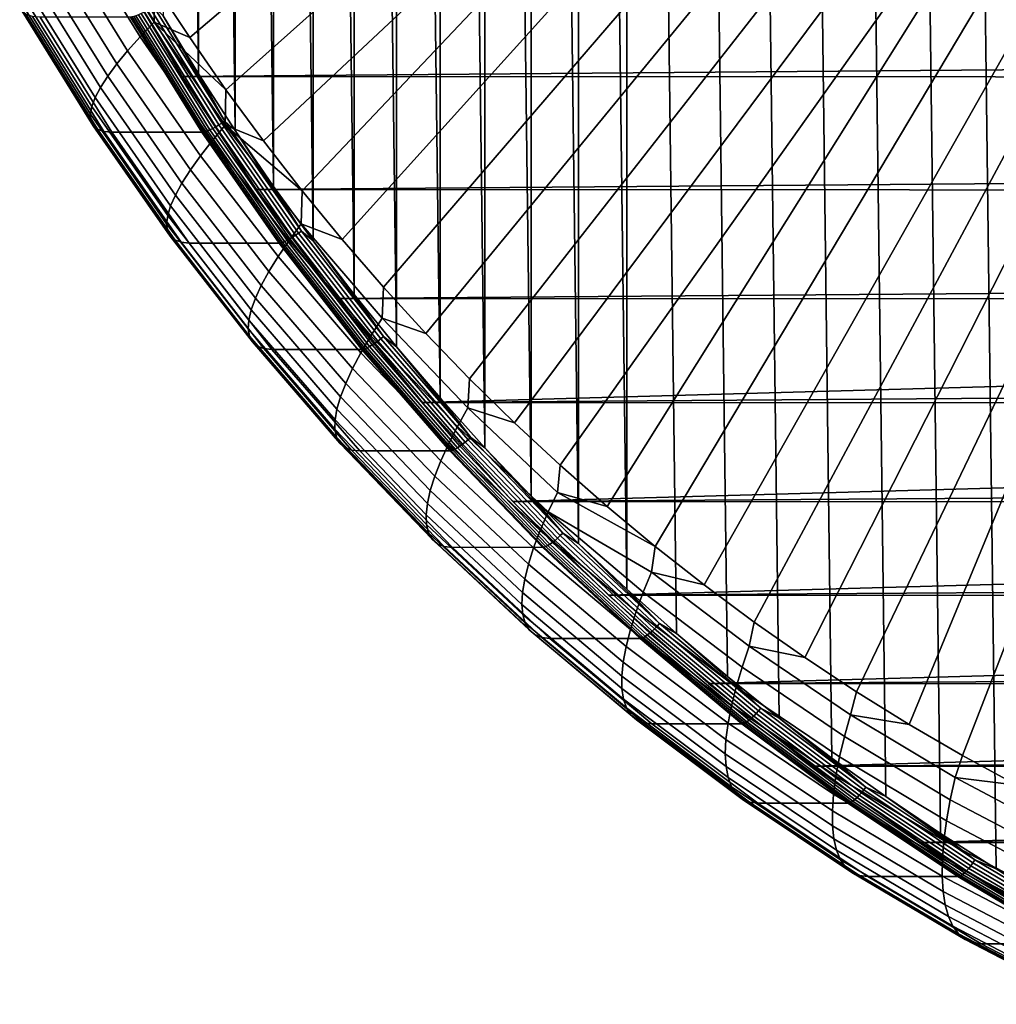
# Model space of a CAD drawing. Header units: metres. Extents: x -248 to 28, y -28 to 28.
# Tile 1 of 256: x -244.37 to -235.91, y -20.47 to -11.94. Entities that reach past the tile are written whole.
import ezdxf

# ---------------------------------------------------------------- set-up
doc = ezdxf.new("R2010")
doc.units = ezdxf.units.M
doc.layers.add('solid_10_061_053_XXX', color=7, linetype='CONTINUOUS')

msp = doc.modelspace()

# ---------------------------------------------------------------- linework, layer by layer
at = {"layer": 'solid_10_061_053_XXX'}
for points in [[(-236.392624, 18.992285, 142.390793), (-235.91008, -19.298853, 142.215164), (-235.420013, -19.59153, 142.036789), (-235.910049, 19.298868, 142.215149)], [(-236.867279, 18.672037, 142.563553), (-236.392654, -18.992268, 142.390793), (-235.91008, -19.298853, 142.215164), (-236.392624, 18.992285, 142.390793)], [(-237.333664, 18.33839, 142.733307), (-236.86731, -18.672018, 142.563568), (-236.392654, -18.992268, 142.390793), (-236.867279, 18.672037, 142.563553)], [(-237.791519, 17.99152, 142.899948), (-237.333694, -18.338371, 142.733307), (-236.86731, -18.672018, 142.563568), (-237.333664, 18.33839, 142.733307)], [(-238.240448, 17.631714, 143.063339), (-237.79155, -17.991501, 142.899963), (-237.333694, -18.338371, 142.733307), (-237.791519, 17.99152, 142.899948)], [(-238.68013, 17.259256, 143.223373), (-238.240479, -17.631695, 143.063354), (-237.79155, -17.991501, 142.899963), (-238.240448, 17.631714, 143.063339)], [(-239.110306, 16.874342, 143.379944), (-238.680145, -17.259237, 143.223389), (-238.240479, -17.631695, 143.063354), (-238.68013, 17.259256, 143.223373)], [(-239.110306, 16.874342, 143.379944), (-239.530609, 16.477306, 143.532928), (-239.110321, -16.874321, 143.379959)], [(-239.110306, 16.874342, 143.379944), (-239.110321, -16.874321, 143.379959), (-238.680145, -17.259237, 143.223389)], [(-239.530609, 16.477306, 143.532928), (-239.940735, 16.068447, 143.68219), (-239.530624, -16.477285, 143.532928)], [(-239.530609, 16.477306, 143.532928), (-239.530624, -16.477285, 143.532928), (-239.110321, -16.874321, 143.379959)], [(-239.940735, 16.068447, 143.68219), (-240.340454, 15.64798, 143.827682), (-239.94075, -16.068424, 143.682205)], [(-239.940735, 16.068447, 143.68219), (-239.94075, -16.068424, 143.682205), (-239.530624, -16.477285, 143.532928)], [(-240.340454, 15.64798, 143.827682), (-240.729401, 15.216286, 143.969254), (-240.340469, -15.647956, 143.827682)], [(-240.340454, 15.64798, 143.827682), (-240.340469, -15.647956, 143.827682), (-239.94075, -16.068424, 143.682205)], [(-240.729401, 15.216286, 143.969254), (-241.107315, 14.773669, 144.106796), (-240.729416, -15.216263, 143.969254)], [(-240.729401, 15.216286, 143.969254), (-240.729416, -15.216263, 143.969254), (-240.340469, -15.647956, 143.827682)], [(-241.107315, 14.773669, 144.106796), (-241.473984, 14.32037, 144.24025), (-241.10733, -14.773646, 144.106812)], [(-241.107315, 14.773669, 144.106796), (-241.10733, -14.773646, 144.106812), (-240.729416, -15.216263, 143.969254)], [(-241.473984, 14.32037, 144.24025), (-241.829071, 13.856809, 144.369492), (-241.474014, -14.320346, 144.240265)], [(-241.473984, 14.32037, 144.24025), (-241.474014, -14.320346, 144.240265), (-241.10733, -14.773646, 144.106812)], [(-241.829071, 13.856809, 144.369492), (-242.172333, 13.383299, 144.494431), (-241.829086, -13.856784, 144.369507)], [(-241.829071, 13.856809, 144.369492), (-241.829086, -13.856784, 144.369507), (-241.474014, -14.320346, 144.240265)], [(-242.172333, 13.383299, 144.494431), (-242.503586, 12.900101, 144.615005), (-242.172363, -13.383272, 144.494446)], [(-242.172333, 13.383299, 144.494431), (-242.172363, -13.383272, 144.494446), (-241.829086, -13.856784, 144.369507)], [(-242.503586, 12.900101, 144.615005), (-242.82251, 12.407674, 144.731079), (-242.503601, -12.900073, 144.615005)], [(-242.503586, 12.900101, 144.615005), (-242.503601, -12.900073, 144.615005), (-242.172363, -13.383272, 144.494446)], [(-242.82251, 12.407674, 144.731079), (-243.128906, 11.906332, 144.84259), (-242.822525, -12.407646, 144.731079)], [(-242.82251, 12.407674, 144.731079), (-242.822525, -12.407646, 144.731079), (-242.503601, -12.900073, 144.615005)], [(-243.128906, 11.906332, 144.84259), (-243.128922, -11.906305, 144.842606), (-242.822525, -12.407646, 144.731079)], [(-243.201019, -11.633695, 139.684067), (-236.239182, -6.007199, 133.821518), (-236.054047, -6.280191, 133.754135), (-242.899094, -12.094044, 139.574173)], [(-242.899094, -12.094044, 139.574173), (-236.054047, -6.280191, 133.754135), (-235.86087, -6.546635, 133.683823), (-242.585526, -12.545591, 139.460052)], [(-242.585526, -12.545591, 139.460052), (-235.86087, -6.546635, 133.683823), (-235.659744, -6.806361, 133.610626), (-242.260529, -12.987985, 139.341766)], [(-241.924377, -13.420883, 139.219421), (-242.260529, -12.987985, 139.341766), (-235.659744, -6.806361, 133.610626)], [(-241.924377, -13.420883, 139.219421), (-235.659744, -6.806361, 133.610626), (-235.450851, -7.059171, 133.534592), (-241.577332, -13.843944, 139.093094)], [(-241.577332, -13.843944, 139.093094), (-235.450851, -7.059171, 133.534592), (-235.234482, -7.304684, 133.455841), (-241.21965, -14.256827, 138.962906)], [(-241.21965, -14.256827, 138.962906), (-235.234482, -7.304684, 133.455841), (-235.010864, -7.54265, 133.374451), (-240.851608, -14.659221, 138.828964)], [(-240.851608, -14.659221, 138.828964), (-235.010864, -7.54265, 133.374451), (-234.780167, -7.772909, 133.290482), (-240.473526, -15.05081, 138.691345)], [(-240.473526, -15.05081, 138.691345), (-234.780167, -7.772909, 133.290482), (-234.542603, -7.995211, 133.20401), (-240.085632, -15.431328, 138.550171)], [(-240.085632, -15.431328, 138.550171), (-234.542603, -7.995211, 133.20401), (-234.298538, -8.209237, 133.115189), (-239.688248, -15.800506, 138.405533)], [(-239.281601, -16.158092, 138.257523), (-239.688248, -15.800506, 138.405533), (-234.298538, -8.209237, 133.115189)], [(-239.281601, -16.158092, 138.257523), (-234.298538, -8.209237, 133.115189), (-234.048157, -8.41482, 133.024048), (-238.866013, -16.503839, 138.106262)], [(-238.866013, -16.503839, 138.106262), (-234.048157, -8.41482, 133.024048), (-233.791626, -8.611822, 132.930679), (-238.441742, -16.8375, 137.951843)], [(-238.441742, -16.8375, 137.951843), (-233.791626, -8.611822, 132.930679), (-233.529358, -8.799937, 132.83522), (-238.009125, -17.158827, 137.794373)], [(-238.009125, -17.158827, 137.794373), (-233.529358, -8.799937, 132.83522), (-233.261597, -8.978979, 132.737762), (-237.568481, -17.467577, 137.634003)], [(-237.568481, -17.467577, 137.634003), (-233.261597, -8.978979, 132.737762), (-232.98851, -9.148843, 132.638367), (-237.120132, -17.763519, 137.47081)], [(-236.664429, -18.046429, 137.304947), (-237.120132, -17.763519, 137.47081), (-232.98851, -9.148843, 132.638367)], [(-236.664429, -18.046429, 137.304947), (-232.98851, -9.148843, 132.638367), (-232.710464, -9.309299, 132.53717), (-236.201706, -18.316095, 137.136536)], [(-236.201706, -18.316095, 137.136536), (-232.710464, -9.309299, 132.53717), (-232.42775, -9.46017, 132.434265), (-235.732285, -18.572325, 136.965683)], [(-243.328827, -12.087846, 139.913528), (-243.90657, -11.153217, 140.12381), (-243.779068, -11.036057, 139.975677), (-243.207855, -11.961081, 139.767776)], [(-243.207855, -11.961081, 139.767776), (-243.779068, -11.036057, 139.975677), (-243.201019, -11.633695, 139.684067)], [(-243.436417, -12.208714, 140.07399), (-244.020401, -11.264928, 140.28653), (-243.90657, -11.153217, 140.12381), (-243.328827, -12.087846, 139.913528)], [(-243.529739, -12.32269, 140.247818), (-244.119598, -11.370267, 140.462509), (-244.020401, -11.264928, 140.28653), (-243.436417, -12.208714, 140.07399)], [(-242.965302, -12.431047, 144.99588), (-230.883987, -12.333515, 178.376953), (-231.47522, -11.315473, 178.592148), (-243.561996, -11.415358, 145.213058)], [(-243.608002, -12.428836, 140.433594), (-244.203323, -11.468369, 140.650284), (-244.119598, -11.370267, 140.462509), (-243.529739, -12.32269, 140.247818)], [(-207.72876, -12.446719, 132.170837), (-242.965302, -12.431047, 144.99588), (-243.561996, -11.415358, 145.213058), (-207.131226, -11.431479, 131.953354)], [(-243.670563, -12.526278, 140.629761), (-244.27092, -11.558429, 140.848282), (-244.203323, -11.468369, 140.650284), (-243.608002, -12.428836, 140.433594)], [(-243.716888, -12.614218, 140.834702), (-244.321777, -11.639705, 141.054871), (-244.27092, -11.558429, 140.848282), (-243.670563, -12.526278, 140.629761)], [(-243.746613, -12.69193, 141.046707), (-244.355499, -11.711527, 141.268326), (-244.321777, -11.639705, 141.054871), (-243.716888, -12.614218, 140.834702)], [(-243.207855, -11.961081, 139.767776), (-243.201019, -11.633695, 139.684067), (-242.899094, -12.094044, 139.574173)], [(-243.75946, -12.758777, 141.264023), (-244.371796, -11.77331, 141.486893), (-244.355499, -11.711527, 141.268326), (-243.746613, -12.69193, 141.046707)], [(-243.755341, -12.81421, 141.484833), (-244.370544, -11.824542, 141.708755), (-244.371796, -11.77331, 141.486893), (-243.75946, -12.758777, 141.264023)], [(-243.734283, -12.857773, 141.707336), (-244.351715, -11.864803, 141.932053), (-244.370544, -11.824542, 141.708755), (-243.755341, -12.81421, 141.484833)], [(-243.291885, -11.873235, 144.861298), (-242.673798, -12.866819, 144.636337), (-242.647583, -12.851441, 144.644257), (-243.264908, -11.859045, 144.868942)], [(-243.264908, -11.859045, 144.868942), (-242.647583, -12.851441, 144.644257), (-242.621124, -12.83478, 144.6474), (-243.237671, -11.84367, 144.871811)], [(-243.237671, -11.84367, 144.871811), (-242.621124, -12.83478, 144.6474), (-242.595123, -12.817245, 144.645721), (-243.210815, -11.827488, 144.869812)], [(-243.210815, -11.827488, 144.869812), (-242.595123, -12.817245, 144.645721), (-243.128922, -11.906305, 144.842606)], [(-243.696457, -12.889109, 141.929642), (-244.315506, -11.893764, 142.154968), (-244.351715, -11.864803, 141.932053), (-243.734283, -12.857773, 141.707336)], [(-243.642166, -12.907957, 142.149948), (-244.262192, -11.911185, 142.37561), (-244.315506, -11.893764, 142.154968), (-243.696457, -12.889109, 141.929642)], [(-244.262192, -11.911185, 142.37561), (-243.642166, -12.907957, 142.149948), (-243.572891, -12.914165, 142.363617), (-244.193237, -11.916924, 142.589401)], [(-244.193237, -11.916924, 142.589401), (-243.572891, -12.914165, 142.363617), (-242.792709, -12.914043, 144.507401), (-243.41304, -11.916809, 144.733185)], [(-242.780075, -12.912761, 144.535995), (-243.40036, -11.915627, 144.761749), (-243.41304, -11.916809, 144.733185), (-242.792709, -12.914043, 144.507401)], [(-243.40036, -11.915627, 144.761749), (-242.780075, -12.912761, 144.535995), (-242.763992, -12.908559, 144.562653), (-243.384079, -11.911751, 144.78833)], [(-243.384079, -11.911751, 144.78833), (-242.763992, -12.908559, 144.562653), (-242.744827, -12.901663, 144.586563), (-243.364578, -11.905388, 144.812119)], [(-243.364578, -11.905388, 144.812119), (-242.744827, -12.901663, 144.586563), (-242.723038, -12.892243, 144.607132), (-243.342331, -11.896696, 144.832535)], [(-243.342331, -11.896696, 144.832535), (-242.723038, -12.892243, 144.607132), (-242.699158, -12.880532, 144.623871), (-243.317902, -11.885889, 144.84906)], [(-243.317902, -11.885889, 144.84906), (-242.699158, -12.880532, 144.623871), (-242.673798, -12.866819, 144.636337), (-243.291885, -11.873235, 144.861298)], [(-242.595123, -12.817245, 144.645721), (-242.822525, -12.407646, 144.731079), (-243.128922, -11.906305, 144.842606)], [(-242.705444, -12.988661, 139.68663), (-243.328827, -12.087846, 139.913528), (-243.207855, -11.961081, 139.767776), (-242.591522, -12.852701, 139.543457)], [(-243.207855, -11.961081, 139.767776), (-242.899094, -12.094044, 139.574173), (-242.585526, -12.545591, 139.460052)], [(-242.591522, -12.852701, 139.543457), (-243.207855, -11.961081, 139.767776), (-242.585526, -12.545591, 139.460052)], [(-242.80632, -13.118297, 139.84465), (-243.436417, -12.208714, 140.07399), (-243.328827, -12.087846, 139.913528), (-242.705444, -12.988661, 139.68663)], [(-242.893311, -13.24054, 140.016174), (-243.529739, -12.32269, 140.247818), (-243.436417, -12.208714, 140.07399), (-242.80632, -13.118297, 139.84465)], [(-242.965683, -13.354384, 140.199814), (-243.608002, -12.428836, 140.433594), (-243.529739, -12.32269, 140.247818), (-242.893311, -13.24054, 140.016174)], [(-242.318634, -13.411538, 144.760513), (-230.242737, -13.316682, 178.143555), (-230.883987, -12.333515, 178.376953), (-242.965302, -12.431047, 144.99588)], [(-243.022827, -13.458897, 140.394012), (-243.670563, -12.526278, 140.629761), (-243.608002, -12.428836, 140.433594), (-242.965683, -13.354384, 140.199814)], [(-208.376205, -13.426644, 132.406479), (-242.318634, -13.411538, 144.760513), (-242.965302, -12.431047, 144.99588), (-207.72876, -12.446719, 132.170837)], [(-242.595123, -12.817245, 144.645721), (-242.503601, -12.900073, 144.615005), (-242.822525, -12.407646, 144.731079)], [(-243.064285, -13.553215, 140.597168), (-243.716888, -12.614218, 140.834702), (-243.670563, -12.526278, 140.629761), (-243.022827, -13.458897, 140.394012)], [(-243.089691, -13.636564, 140.807617), (-243.746613, -12.69193, 141.046707), (-243.716888, -12.614218, 140.834702), (-243.064285, -13.553215, 140.597168)], [(-242.591522, -12.852701, 139.543457), (-242.585526, -12.545591, 139.460052), (-242.260529, -12.987985, 139.341766)], [(-243.098831, -13.708261, 141.023575), (-243.75946, -12.758777, 141.264023), (-243.746613, -12.69193, 141.046707), (-243.089691, -13.636564, 140.807617)], [(-243.091629, -13.767715, 141.243271), (-243.755341, -12.81421, 141.484833), (-243.75946, -12.758777, 141.264023), (-243.098831, -13.708261, 141.023575)], [(-243.068146, -13.814438, 141.464874), (-243.734283, -12.857773, 141.707336), (-243.755341, -12.81421, 141.484833), (-243.091629, -13.767715, 141.243271)], [(-243.02858, -13.848046, 141.686554), (-243.696457, -12.889109, 141.929642), (-243.734283, -12.857773, 141.707336), (-243.068146, -13.814438, 141.464874)], [(-242.723038, -12.892243, 144.607132), (-242.054901, -13.851367, 144.363953), (-242.031631, -13.838784, 144.380905), (-242.699158, -12.880532, 144.623871)], [(-242.038193, -13.853141, 139.443771), (-242.705444, -12.988661, 139.68663), (-242.591522, -12.852701, 139.543457), (-241.931793, -13.708426, 139.303329)], [(-242.699158, -12.880532, 144.623871), (-242.031631, -13.838784, 144.380905), (-242.006989, -13.824051, 144.393646), (-242.673798, -12.866819, 144.636337)], [(-242.673798, -12.866819, 144.636337), (-242.006989, -13.824051, 144.393646), (-241.981552, -13.807529, 144.40184), (-242.647583, -12.851441, 144.644257)], [(-242.647583, -12.851441, 144.644257), (-241.981552, -13.807529, 144.40184), (-241.955978, -13.789627, 144.405304), (-242.621124, -12.83478, 144.6474)], [(-242.621124, -12.83478, 144.6474), (-241.955978, -13.789627, 144.405304), (-241.930878, -13.770787, 144.403961), (-242.595123, -12.817245, 144.645721)], [(-242.595123, -12.817245, 144.645721), (-241.930878, -13.770787, 144.403961), (-242.503601, -12.900073, 144.615005)], [(-242.591522, -12.852701, 139.543457), (-242.260529, -12.987985, 139.341766), (-241.924377, -13.420883, 139.219421)], [(-241.931793, -13.708426, 139.303329), (-242.591522, -12.852701, 139.543457), (-241.924377, -13.420883, 139.219421)], [(-242.973251, -13.868261, 141.906479), (-243.642166, -12.907957, 142.149948), (-243.696457, -12.889109, 141.929642), (-243.02858, -13.848046, 141.686554)], [(-243.642166, -12.907957, 142.149948), (-242.973251, -13.868261, 141.906479), (-242.903625, -13.87492, 142.120026), (-243.572891, -12.914165, 142.363617)], [(-242.903625, -13.87492, 142.120026), (-242.123459, -13.874793, 144.263809), (-242.792709, -12.914043, 144.507401), (-243.572891, -12.914165, 142.363617)], [(-242.110886, -13.87341, 144.292419), (-242.780075, -12.912761, 144.535995), (-242.792709, -12.914043, 144.507401), (-242.123459, -13.874793, 144.263809)], [(-242.780075, -12.912761, 144.535995), (-242.110886, -13.87341, 144.292419), (-242.095016, -13.868896, 144.319153), (-242.763992, -12.908559, 144.562653)], [(-242.763992, -12.908559, 144.562653), (-242.095016, -13.868896, 144.319153), (-242.076202, -13.861487, 144.343201), (-242.744827, -12.901663, 144.586563)], [(-242.744827, -12.901663, 144.586563), (-242.076202, -13.861487, 144.343201), (-242.054901, -13.851367, 144.363953), (-242.723038, -12.892243, 144.607132)], [(-241.930878, -13.770787, 144.403961), (-242.172363, -13.383272, 144.494446), (-242.503601, -12.900073, 144.615005)], [(-242.131897, -13.991124, 139.599167), (-242.80632, -13.118297, 139.84465), (-242.705444, -12.988661, 139.68663), (-242.038193, -13.853141, 139.443771)], [(-242.212112, -14.12124, 139.76825), (-242.893311, -13.24054, 140.016174), (-242.80632, -13.118297, 139.84465), (-242.131897, -13.991124, 139.599167)], [(-242.278183, -14.242416, 139.949585), (-242.965683, -13.354384, 140.199814), (-242.893311, -13.24054, 140.016174), (-242.212112, -14.12124, 139.76825)], [(-242.329544, -14.35366, 140.141678), (-243.022827, -13.458897, 140.394012), (-242.965683, -13.354384, 140.199814), (-242.278183, -14.242416, 139.949585)], [(-241.623825, -14.354049, 144.507629), (-229.553314, -14.262086, 177.892639), (-230.242737, -13.316682, 178.143555), (-242.318634, -13.411538, 144.760513)], [(-241.930878, -13.770787, 144.403961), (-241.829086, -13.856784, 144.369507), (-242.172363, -13.383272, 144.494446)], [(-242.365784, -14.454052, 140.342941), (-243.064285, -13.553215, 140.597168), (-243.022827, -13.458897, 140.394012), (-242.329544, -14.35366, 140.141678)], [(-209.071655, -14.368425, 132.659607), (-241.623825, -14.354049, 144.507629), (-242.318634, -13.411538, 144.760513), (-208.376205, -13.426644, 132.406479)], [(-241.931793, -13.708426, 139.303329), (-241.924377, -13.420883, 139.219421), (-241.577332, -13.843944, 139.093094)], [(-242.386581, -14.542769, 140.551697), (-243.089691, -13.636564, 140.807617), (-243.064285, -13.553215, 140.597168), (-242.365784, -14.454052, 140.342941)], [(-242.391754, -14.619084, 140.76622), (-243.098831, -13.708261, 141.023575), (-243.089691, -13.636564, 140.807617), (-242.386581, -14.542769, 140.551697)], [(-242.381271, -14.682367, 140.984726), (-243.091629, -13.767715, 141.243271), (-243.098831, -13.708261, 141.023575), (-242.391754, -14.619084, 140.76622)], [(-241.328918, -14.678869, 139.185623), (-242.038193, -13.853141, 139.443771), (-241.931793, -13.708426, 139.303329), (-241.230499, -14.525868, 139.04808)], [(-241.230499, -14.525868, 139.04808), (-241.931793, -13.708426, 139.303329), (-241.577332, -13.843944, 139.093094), (-241.21965, -14.256827, 138.962906)], [(-242.355209, -14.732099, 141.205383), (-243.068146, -13.814438, 141.464874), (-243.091629, -13.767715, 141.243271), (-242.381271, -14.682367, 140.984726)], [(-242.313782, -14.767871, 141.426392), (-243.02858, -13.848046, 141.686554), (-243.068146, -13.814438, 141.464874), (-242.355209, -14.732099, 141.205383)], [(-242.006989, -13.824051, 144.393646), (-241.29332, -14.742225, 144.133896), (-241.268738, -14.724607, 144.142395), (-241.981552, -13.807529, 144.40184)], [(-241.981552, -13.807529, 144.40184), (-241.268738, -14.724607, 144.142395), (-241.24408, -14.705515, 144.14621), (-241.955978, -13.789627, 144.405304)], [(-241.955978, -13.789627, 144.405304), (-241.24408, -14.705515, 144.14621), (-241.219955, -14.685424, 144.145203), (-241.930878, -13.770787, 144.403961)], [(-241.930878, -13.770787, 144.403961), (-241.219955, -14.685424, 144.145203), (-241.829086, -13.856784, 144.369507)], [(-242.257324, -14.789388, 141.645905), (-242.973251, -13.868261, 141.906479), (-243.02858, -13.848046, 141.686554), (-242.313782, -14.767871, 141.426392)], [(-242.973251, -13.868261, 141.906479), (-242.257324, -14.789388, 141.645905), (-242.187332, -14.796474, 141.859314), (-242.903625, -13.87492, 142.120026)], [(-242.187332, -14.796474, 141.859314), (-241.407181, -14.796343, 144.003098), (-242.123459, -13.874793, 144.263809), (-242.903625, -13.87492, 142.120026)], [(-241.415009, -14.824754, 139.338242), (-242.131897, -13.991124, 139.599167), (-242.038193, -13.853141, 139.443771), (-241.328918, -14.678869, 139.185623)], [(-241.394669, -14.794865, 144.031738), (-242.110886, -13.87341, 144.292419), (-242.123459, -13.874793, 144.263809), (-241.407181, -14.796343, 144.003098)], [(-242.110886, -13.87341, 144.292419), (-241.394669, -14.794865, 144.031738), (-241.379044, -14.79005, 144.058563), (-242.095016, -13.868896, 144.319153)], [(-242.095016, -13.868896, 144.319153), (-241.379044, -14.79005, 144.058563), (-241.360611, -14.782148, 144.082748), (-242.076202, -13.861487, 144.343201)], [(-242.076202, -13.861487, 144.343201), (-241.360611, -14.782148, 144.082748), (-241.339828, -14.771356, 144.103683), (-242.054901, -13.851367, 144.363953)], [(-242.054901, -13.851367, 144.363953), (-241.339828, -14.771356, 144.103683), (-241.317215, -14.757937, 144.12088), (-242.031631, -13.838784, 144.380905)], [(-242.031631, -13.838784, 144.380905), (-241.317215, -14.757937, 144.12088), (-241.29332, -14.742225, 144.133896), (-242.006989, -13.824051, 144.393646)], [(-241.219955, -14.685424, 144.145203), (-241.474014, -14.320346, 144.240265), (-241.829086, -13.856784, 144.369507)], [(-241.488052, -14.96232, 139.504715), (-242.212112, -14.12124, 139.76825), (-242.131897, -13.991124, 139.599167), (-241.415009, -14.824754, 139.338242)], [(-241.54744, -15.090436, 139.683609), (-242.278183, -14.242416, 139.949585), (-242.212112, -14.12124, 139.76825), (-241.488052, -14.96232, 139.504715)], [(-241.592667, -15.20805, 139.873474), (-242.329544, -14.35366, 140.141678), (-242.278183, -14.242416, 139.949585), (-241.54744, -15.090436, 139.683609)], [(-240.88298, -15.255728, 144.237991), (-228.817566, -15.167233, 177.624847), (-229.553314, -14.262086, 177.892639), (-241.623825, -14.354049, 144.507629)], [(-241.219955, -14.685424, 144.145203), (-241.10733, -14.773646, 144.106812), (-241.474014, -14.320346, 144.240265)], [(-241.230499, -14.525868, 139.04808), (-241.21965, -14.256827, 138.962906), (-240.851608, -14.659221, 138.828964)], [(-241.623367, -15.314193, 140.072723), (-242.365784, -14.454052, 140.342941), (-242.329544, -14.35366, 140.141678), (-241.592667, -15.20805, 139.873474)], [(-209.071655, -14.368425, 132.659607), (-240.88298, -15.255728, 144.237991), (-241.623825, -14.354049, 144.507629)], [(-209.071655, -14.368425, 132.659607), (-209.813309, -15.269569, 132.92955), (-240.88298, -15.255728, 144.237991)], [(-241.639267, -15.407991, 140.279709), (-242.386581, -14.542769, 140.551697), (-242.365784, -14.454052, 140.342941), (-241.623367, -15.314193, 140.072723)], [(-241.640244, -15.488676, 140.492691), (-242.391754, -14.619084, 140.76622), (-242.386581, -14.542769, 140.551697), (-241.639267, -15.407991, 140.279709)], [(-240.579605, -15.463534, 138.912888), (-241.328918, -14.678869, 139.185623), (-241.230499, -14.525868, 139.04808), (-240.489609, -15.302744, 138.778412)], [(-240.489609, -15.302744, 138.778412), (-241.230499, -14.525868, 139.04808), (-240.851608, -14.659221, 138.828964), (-240.473526, -15.05081, 138.691345)], [(-241.626266, -15.555584, 140.709915), (-242.381271, -14.682367, 140.984726), (-242.391754, -14.619084, 140.76622), (-241.640244, -15.488676, 140.492691)], [(-241.597458, -15.608164, 140.929596), (-242.355209, -14.732099, 141.205383), (-242.381271, -14.682367, 140.984726), (-241.626266, -15.555584, 140.709915)], [(-241.554062, -15.645985, 141.149872), (-242.313782, -14.767871, 141.426392), (-242.355209, -14.732099, 141.205383), (-241.597458, -15.608164, 140.929596)], [(-240.657669, -15.616848, 139.062607), (-241.415009, -14.824754, 139.338242), (-241.328918, -14.678869, 139.185623), (-240.579605, -15.463534, 138.912888)], [(-241.339828, -14.771356, 144.103683), (-240.579819, -15.649611, 143.827072), (-240.557892, -15.635395, 143.844513), (-241.317215, -14.757937, 144.12088)], [(-241.317215, -14.757937, 144.12088), (-240.557892, -15.635395, 143.844513), (-240.534821, -15.618748, 143.857819), (-241.29332, -14.742225, 144.133896)], [(-241.29332, -14.742225, 144.133896), (-240.534821, -15.618748, 143.857819), (-240.511154, -15.600081, 143.866653), (-241.268738, -14.724607, 144.142395)], [(-241.268738, -14.724607, 144.142395), (-240.511154, -15.600081, 143.866653), (-240.487473, -15.579856, 143.870819), (-241.24408, -14.705515, 144.14621)], [(-241.24408, -14.705515, 144.14621), (-240.487473, -15.579856, 143.870819), (-240.464371, -15.558569, 143.870193), (-241.219955, -14.685424, 144.145203)], [(-241.219955, -14.685424, 144.145203), (-240.464371, -15.558569, 143.870193), (-241.10733, -14.773646, 144.106812)], [(-241.496429, -15.668733, 141.368958), (-242.257324, -14.789388, 141.645905), (-242.313782, -14.767871, 141.426392), (-241.554062, -15.645985, 141.149872)], [(-242.257324, -14.789388, 141.645905), (-241.496429, -15.668733, 141.368958), (-241.426041, -15.676224, 141.58223), (-242.187332, -14.796474, 141.859314)], [(-241.426041, -15.676224, 141.58223), (-240.645905, -15.67609, 143.726028), (-241.407181, -14.796343, 144.003098), (-242.187332, -14.796474, 141.859314)], [(-240.723145, -15.76142, 139.226303), (-241.488052, -14.96232, 139.504715), (-241.415009, -14.824754, 139.338242), (-240.657669, -15.616848, 139.062607)], [(-240.633453, -15.674518, 143.754684), (-241.394669, -14.794865, 144.031738), (-241.407181, -14.796343, 144.003098), (-240.645905, -15.67609, 143.726028)], [(-241.394669, -14.794865, 144.031738), (-240.633453, -15.674518, 143.754684), (-240.618073, -15.669416, 143.781601), (-241.379044, -14.79005, 144.058563)], [(-241.379044, -14.79005, 144.058563), (-240.618073, -15.669416, 143.781601), (-240.600052, -15.661046, 143.805923), (-241.360611, -14.782148, 144.082748)], [(-241.360611, -14.782148, 144.082748), (-240.600052, -15.661046, 143.805923), (-240.579819, -15.649611, 143.827072), (-241.339828, -14.771356, 144.103683)], [(-240.464371, -15.558569, 143.870193), (-240.729416, -15.216263, 143.969254), (-241.10733, -14.773646, 144.106812)], [(-240.775497, -15.896062, 139.402649), (-241.54744, -15.090436, 139.683609), (-241.488052, -14.96232, 139.504715), (-240.723145, -15.76142, 139.226303)], [(-240.81427, -16.019667, 139.590164), (-241.592667, -15.20805, 139.873474), (-241.54744, -15.090436, 139.683609), (-240.775497, -15.896062, 139.402649)], [(-240.489609, -15.302744, 138.778412), (-240.473526, -15.05081, 138.691345), (-240.085632, -15.431328, 138.550171)], [(-240.097992, -16.114307, 143.952271), (-228.037613, -16.029495, 177.340958), (-228.817566, -15.167233, 177.624847), (-240.88298, -15.255728, 144.237991)], [(-240.839127, -16.131214, 139.787292), (-241.623367, -15.314193, 140.072723), (-241.592667, -15.20805, 139.873474), (-240.81427, -16.019667, 139.590164)], [(-209.813309, -15.269569, 132.92955), (-240.097992, -16.114307, 143.952271), (-240.88298, -15.255728, 144.237991)], [(-240.464371, -15.558569, 143.870193), (-240.340469, -15.647956, 143.827682), (-240.729416, -15.216263, 143.969254)], [(-209.813309, -15.269569, 132.92955), (-210.598953, -16.127417, 133.2155), (-240.097992, -16.114307, 143.952271)], [(-240.849884, -16.229792, 139.992386), (-241.639267, -15.407991, 140.279709), (-241.623367, -15.314193, 140.072723), (-240.839127, -16.131214, 139.787292)], [(-239.792358, -16.204943, 138.626358), (-240.579605, -15.463534, 138.912888), (-240.489609, -15.302744, 138.778412), (-239.711182, -16.036882, 138.495102)], [(-239.711182, -16.036882, 138.495102), (-240.489609, -15.302744, 138.778412), (-240.085632, -15.431328, 138.550171), (-239.688248, -15.800506, 138.405533)], [(-240.846405, -16.314587, 140.203766), (-241.640244, -15.488676, 140.492691), (-241.639267, -15.407991, 140.279709), (-240.849884, -16.229792, 139.992386)], [(-240.828766, -16.384901, 140.419647), (-241.626266, -15.555584, 140.709915), (-241.640244, -15.488676, 140.492691), (-240.846405, -16.314587, 140.203766)], [(-239.862015, -16.365189, 138.77301), (-240.657669, -15.616848, 139.062607), (-240.579605, -15.463534, 138.912888), (-239.792358, -16.204943, 138.626358)], [(-240.797058, -16.440159, 140.638275), (-241.597458, -15.608164, 140.929596), (-241.626266, -15.555584, 140.709915), (-240.828766, -16.384901, 140.419647)], [(-240.751587, -16.479906, 140.857803), (-241.554062, -15.645985, 141.149872), (-241.597458, -15.608164, 140.929596), (-240.797058, -16.440159, 140.638275)], [(-240.534821, -15.618748, 143.857819), (-239.733627, -16.451143, 143.566208), (-239.710907, -16.431482, 143.575394), (-240.511154, -15.600081, 143.866653)], [(-240.511154, -15.600081, 143.866653), (-239.710907, -16.431482, 143.575394), (-239.688263, -16.410177, 143.579926), (-240.487473, -15.579856, 143.870819)], [(-240.487473, -15.579856, 143.870819), (-239.688263, -16.410177, 143.579926), (-239.66626, -16.387756, 143.579712), (-240.464371, -15.558569, 143.870193)], [(-240.464371, -15.558569, 143.870193), (-239.66626, -16.387756, 143.579712), (-240.340469, -15.647956, 143.827682)], [(-240.692688, -16.503813, 141.076416), (-241.496429, -15.668733, 141.368958), (-241.554062, -15.645985, 141.149872), (-240.751587, -16.479906, 140.857803)], [(-241.496429, -15.668733, 141.368958), (-240.692688, -16.503813, 141.076416), (-240.621887, -16.511683, 141.289551), (-241.426041, -15.676224, 141.58223)], [(-240.621887, -16.511683, 141.289551), (-239.841766, -16.511547, 143.43335), (-240.645905, -15.67609, 143.726028), (-241.426041, -15.676224, 141.58223)], [(-239.919571, -16.516298, 138.933823), (-240.723145, -15.76142, 139.226303), (-240.657669, -15.616848, 139.062607), (-239.862015, -16.365189, 138.77301)], [(-239.829407, -16.509888, 143.462036), (-240.633453, -15.674518, 143.754684), (-240.645905, -15.67609, 143.726028), (-239.841766, -16.511547, 143.43335)], [(-240.633453, -15.674518, 143.754684), (-239.829407, -16.509888, 143.462036), (-239.814285, -16.504513, 143.489044), (-240.618073, -15.669416, 143.781601)], [(-240.618073, -15.669416, 143.781601), (-239.814285, -16.504513, 143.489044), (-239.796677, -16.495695, 143.513535), (-240.600052, -15.661046, 143.805923)], [(-240.600052, -15.661046, 143.805923), (-239.796677, -16.495695, 143.513535), (-239.777039, -16.483652, 143.534882), (-240.579819, -15.649611, 143.827072)], [(-240.579819, -15.649611, 143.827072), (-239.777039, -16.483652, 143.534882), (-239.755844, -16.468678, 143.552597), (-240.557892, -15.635395, 143.844513)], [(-240.557892, -15.635395, 143.844513), (-239.755844, -16.468678, 143.552597), (-239.733627, -16.451143, 143.566208), (-240.534821, -15.618748, 143.857819)], [(-239.66626, -16.387756, 143.579712), (-239.94075, -16.068424, 143.682205), (-240.340469, -15.647956, 143.827682)], [(-239.964523, -16.65703, 139.107483), (-240.775497, -15.896062, 139.402649), (-240.723145, -15.76142, 139.226303), (-239.919571, -16.516298, 138.933823)], [(-239.711182, -16.036882, 138.495102), (-239.688248, -15.800506, 138.405533), (-239.281601, -16.158092, 138.257523)], [(-239.996521, -16.786224, 139.292526), (-240.81427, -16.019667, 139.590164), (-240.775497, -15.896062, 139.402649), (-239.964523, -16.65703, 139.107483)], [(-240.015274, -16.902819, 139.487427), (-240.839127, -16.131214, 139.787292), (-240.81427, -16.019667, 139.590164), (-239.996521, -16.786224, 139.292526)], [(-239.271149, -16.927216, 143.651321), (-227.215836, -16.846247, 177.041855), (-228.037613, -16.029495, 177.340958), (-240.097992, -16.114307, 143.952271)], [(-239.792358, -16.204943, 138.626358), (-239.711182, -16.036882, 138.495102), (-238.866013, -16.503839, 138.106262), (-238.8974, -16.726233, 138.198898)], [(-239.711182, -16.036882, 138.495102), (-239.281601, -16.158092, 138.257523), (-238.866013, -16.503839, 138.106262)], [(-210.598953, -16.127417, 133.2155), (-239.271149, -16.927216, 143.651321), (-240.097992, -16.114307, 143.952271)], [(-239.66626, -16.387756, 143.579712), (-239.530624, -16.477285, 143.532928), (-239.94075, -16.068424, 143.682205)], [(-240.020615, -17.005854, 139.690552), (-240.849884, -16.229792, 139.992386), (-240.839127, -16.131214, 139.787292), (-240.015274, -16.902819, 139.487427)], [(-239.030258, -17.067678, 138.470276), (-239.862015, -16.365189, 138.77301), (-239.792358, -16.204943, 138.626358), (-238.969376, -16.90102, 138.326813)], [(-238.969376, -16.90102, 138.326813), (-239.792358, -16.204943, 138.626358), (-238.8974, -16.726233, 138.198898)], [(-210.598953, -16.127417, 133.2155), (-211.426407, -16.939569, 133.516663), (-239.271149, -16.927216, 143.651321)], [(-240.012497, -17.094484, 139.900238), (-240.846405, -16.314587, 140.203766), (-240.849884, -16.229792, 139.992386), (-240.020615, -17.005854, 139.690552)], [(-239.990997, -17.167978, 140.114731), (-240.828766, -16.384901, 140.419647), (-240.846405, -16.314587, 140.203766), (-240.012497, -17.094484, 139.900238)], [(-239.079544, -17.224838, 138.628082), (-239.919571, -16.516298, 138.933823), (-239.862015, -16.365189, 138.77301), (-239.030258, -17.067678, 138.470276)], [(-239.956268, -17.225737, 140.332245), (-240.797058, -16.440159, 140.638275), (-240.828766, -16.384901, 140.419647), (-239.990997, -17.167978, 140.114731)], [(-239.9086, -17.267281, 140.55098), (-240.751587, -16.479906, 140.857803), (-240.797058, -16.440159, 140.638275), (-239.956268, -17.225737, 140.332245)], [(-239.755844, -16.468678, 143.552597), (-238.91333, -17.255432, 143.245941), (-238.891998, -17.237059, 143.259888), (-239.733627, -16.451143, 143.566208)], [(-239.733627, -16.451143, 143.566208), (-238.891998, -17.237059, 143.259888), (-238.870285, -17.216459, 143.26944), (-239.710907, -16.431482, 143.575394)], [(-239.710907, -16.431482, 143.575394), (-238.870285, -17.216459, 143.26944), (-238.84874, -17.194136, 143.274368), (-239.688263, -16.410177, 143.579926)], [(-239.688263, -16.410177, 143.579926), (-238.84874, -17.194136, 143.274368), (-238.827881, -17.170645, 143.274551), (-239.66626, -16.387756, 143.579712)], [(-239.66626, -16.387756, 143.579712), (-238.827881, -17.170645, 143.274551), (-239.530624, -16.477285, 143.532928)], [(-239.848404, -17.292267, 140.769119), (-240.692688, -16.503813, 141.076416), (-240.751587, -16.479906, 140.857803), (-239.9086, -17.267281, 140.55098)], [(-240.692688, -16.503813, 141.076416), (-239.848404, -17.292267, 140.769119), (-239.777176, -17.300493, 140.982086), (-240.621887, -16.511683, 141.289551)], [(-239.777176, -17.300493, 140.982086), (-238.99707, -17.300358, 143.1259), (-239.841766, -16.511547, 143.43335), (-240.621887, -16.511683, 141.289551)], [(-239.116806, -17.371202, 138.798935), (-239.964523, -16.65703, 139.107483), (-239.919571, -16.516298, 138.933823), (-239.079544, -17.224838, 138.628082)], [(-238.984772, -17.298611, 143.154617), (-239.829407, -16.509888, 143.462036), (-239.841766, -16.511547, 143.43335), (-238.99707, -17.300358, 143.1259)], [(-239.829407, -16.509888, 143.462036), (-238.984772, -17.298611, 143.154617), (-238.969925, -17.29298, 143.181732), (-239.814285, -16.504513, 143.489044)], [(-239.814285, -16.504513, 143.489044), (-238.969925, -17.29298, 143.181732), (-238.952774, -17.283741, 143.206375), (-239.796677, -16.495695, 143.513535)], [(-239.796677, -16.495695, 143.513535), (-238.952774, -17.283741, 143.206375), (-238.933746, -17.27112, 143.227951), (-239.777039, -16.483652, 143.534882)], [(-239.777039, -16.483652, 143.534882), (-238.933746, -17.27112, 143.227951), (-238.91333, -17.255432, 143.245941), (-239.755844, -16.468678, 143.552597)], [(-238.827881, -17.170645, 143.274551), (-239.110321, -16.874321, 143.379959), (-239.530624, -16.477285, 143.532928)], [(-238.8974, -16.726233, 138.198898), (-238.866013, -16.503839, 138.106262), (-238.441742, -16.8375, 137.951843)], [(-239.141739, -17.505568, 138.981415), (-239.996521, -16.786224, 139.292526), (-239.964523, -16.65703, 139.107483), (-239.116806, -17.371202, 138.798935)], [(-239.154099, -17.626831, 139.173981), (-240.015274, -16.902819, 139.487427), (-239.996521, -16.786224, 139.292526), (-239.141739, -17.505568, 138.981415)], [(-238.112961, -17.549818, 138.015106), (-238.969376, -16.90102, 138.326813), (-238.8974, -16.726233, 138.198898), (-238.050537, -17.368874, 137.890671)], [(-238.050537, -17.368874, 137.890671), (-238.8974, -16.726233, 138.198898), (-238.441742, -16.8375, 137.951843), (-238.009125, -17.158827, 137.794373)], [(-238.404984, -17.692005, 143.33606), (-226.354248, -17.615498, 176.728271), (-227.215836, -16.846247, 177.041855), (-239.271149, -16.927216, 143.651321)], [(-238.827881, -17.170645, 143.274551), (-238.680145, -17.259237, 143.223389), (-239.110321, -16.874321, 143.379959)], [(-239.153809, -17.73399, 139.375076), (-240.020615, -17.005854, 139.690552), (-240.015274, -16.902819, 139.487427), (-239.154099, -17.626831, 139.173981)], [(-211.426407, -16.939569, 133.516663), (-238.404984, -17.692005, 143.33606), (-239.271149, -16.927216, 143.651321)], [(-238.164749, -17.722351, 138.155258), (-239.030258, -17.067678, 138.470276), (-238.969376, -16.90102, 138.326813), (-238.112961, -17.549818, 138.015106)], [(-211.426407, -16.939569, 133.516663), (-212.293213, -17.70363, 133.832153), (-238.404984, -17.692005, 143.33606)], [(-239.140854, -17.82617, 139.582993), (-240.012497, -17.094484, 139.900238), (-240.020615, -17.005854, 139.690552), (-239.153809, -17.73399, 139.375076)], [(-239.115326, -17.902607, 139.796021), (-239.990997, -17.167978, 140.114731), (-240.012497, -17.094484, 139.900238), (-239.140854, -17.82617, 139.582993)], [(-238.205444, -17.885048, 138.309937), (-239.079544, -17.224838, 138.628082), (-239.030258, -17.067678, 138.470276), (-238.164749, -17.722351, 138.155258)], [(-239.077438, -17.962677, 140.012375), (-239.956268, -17.225737, 140.332245), (-239.990997, -17.167978, 140.114731), (-239.115326, -17.902607, 139.796021)], [(-239.027512, -18.005882, 140.230286), (-239.9086, -17.267281, 140.55098), (-239.956268, -17.225737, 140.332245), (-239.077438, -17.962677, 140.012375)], [(-238.234726, -18.036572, 138.47789), (-239.116806, -17.371202, 138.798935), (-239.079544, -17.224838, 138.628082), (-238.205444, -17.885048, 138.309937)], [(-238.891998, -17.237059, 143.259888), (-238.012314, -17.974276, 142.939713), (-237.991653, -17.952793, 142.949646), (-238.870285, -17.216459, 143.26944)], [(-238.870285, -17.216459, 143.26944), (-237.991653, -17.952793, 142.949646), (-237.971252, -17.929516, 142.954987), (-238.84874, -17.194136, 143.274368)], [(-238.84874, -17.194136, 143.274368), (-237.971252, -17.929516, 142.954987), (-237.951599, -17.90502, 142.955612), (-238.827881, -17.170645, 143.274551)], [(-238.827881, -17.170645, 143.274551), (-237.951599, -17.90502, 142.955612), (-238.680145, -17.259237, 143.223389)], [(-238.050537, -17.368874, 137.890671), (-238.009125, -17.158827, 137.794373), (-237.568481, -17.467577, 137.634003)], [(-238.965942, -18.031868, 140.447937), (-239.848404, -17.292267, 140.769119), (-239.9086, -17.267281, 140.55098), (-239.027512, -18.005882, 140.230286)], [(-239.848404, -17.292267, 140.769119), (-238.965942, -18.031868, 140.447937), (-238.894257, -18.040422, 140.660736), (-239.777176, -17.300493, 140.982086)], [(-238.894257, -18.040422, 140.660736), (-238.114166, -18.040289, 142.80455), (-238.99707, -17.300358, 143.1259), (-239.777176, -17.300493, 140.982086)], [(-238.101944, -18.03846, 142.833298), (-238.984772, -17.298611, 143.154617), (-238.99707, -17.300358, 143.1259), (-238.114166, -18.040289, 142.80455)], [(-238.984772, -17.298611, 143.154617), (-238.101944, -18.03846, 142.833298), (-238.087387, -18.032589, 142.860519), (-238.969925, -17.29298, 143.181732)], [(-238.969925, -17.29298, 143.181732), (-238.087387, -18.032589, 142.860519), (-238.070709, -18.022955, 142.88533), (-238.952774, -17.283741, 143.206375)], [(-238.952774, -17.283741, 143.206375), (-238.070709, -18.022955, 142.88533), (-238.052338, -18.009794, 142.90715), (-238.933746, -17.27112, 143.227951)], [(-238.933746, -17.27112, 143.227951), (-238.052338, -18.009794, 142.90715), (-238.032715, -17.993433, 142.92543), (-238.91333, -17.255432, 143.245941)], [(-238.91333, -17.255432, 143.245941), (-238.032715, -17.993433, 142.92543), (-238.012314, -17.974276, 142.939713), (-238.891998, -17.237059, 143.259888)], [(-237.951599, -17.90502, 142.955612), (-238.240479, -17.631695, 143.063354), (-238.680145, -17.259237, 143.223389)], [(-238.252319, -18.175674, 138.657684), (-239.141739, -17.505568, 138.981415), (-239.116806, -17.371202, 138.798935), (-238.234726, -18.036572, 138.47789)], [(-237.22551, -18.149523, 137.692108), (-238.112961, -17.549818, 138.015106), (-238.050537, -17.368874, 137.890671), (-237.172943, -17.963005, 137.571259)], [(-237.172943, -17.963005, 137.571259), (-238.050537, -17.368874, 137.890671), (-237.568481, -17.467577, 137.634003), (-237.120132, -17.763519, 137.47081)], [(-238.258072, -18.301212, 138.847855), (-239.154099, -17.626831, 139.173981), (-239.141739, -17.505568, 138.981415), (-238.252319, -18.175674, 138.657684)], [(-237.267899, -18.32737, 137.828827), (-238.164749, -17.722351, 138.155258), (-238.112961, -17.549818, 138.015106), (-237.22551, -18.149523, 137.692108)], [(-238.251923, -18.412151, 139.046814), (-239.153809, -17.73399, 139.375076), (-239.154099, -17.626831, 139.173981), (-238.258072, -18.301212, 138.847855)], [(-237.501633, -18.406794, 143.007278), (-225.455475, -18.334888, 176.401138), (-226.354248, -17.615498, 176.728271), (-238.404984, -17.692005, 143.33606)], [(-237.951599, -17.90502, 142.955612), (-237.79155, -17.991501, 142.899963), (-238.240479, -17.631695, 143.063354)], [(-238.233932, -18.50758, 139.252899), (-239.140854, -17.82617, 139.582993), (-239.153809, -17.73399, 139.375076), (-238.251923, -18.412151, 139.046814)], [(-212.293213, -17.70363, 133.832153), (-237.501633, -18.406794, 143.007278), (-238.404984, -17.692005, 143.33606)], [(-237.299728, -18.495079, 137.980286), (-238.205444, -17.885048, 138.309937), (-238.164749, -17.722351, 138.155258), (-237.267899, -18.32737, 137.828827)], [(-212.293213, -17.70363, 133.832153), (-213.197098, -18.417593, 134.161148), (-237.501633, -18.406794, 143.007278)], [(-238.204239, -18.586714, 139.464401), (-239.115326, -17.902607, 139.796021), (-239.140854, -17.82617, 139.582993), (-238.233932, -18.50758, 139.252899)], [(-237.172943, -17.963005, 137.571259), (-237.120132, -17.763519, 137.47081), (-236.664429, -18.046429, 137.304947)], [(-238.163071, -18.648899, 139.679581), (-239.077438, -17.962677, 140.012375), (-239.115326, -17.902607, 139.796021), (-238.204239, -18.586714, 139.464401)], [(-237.320755, -18.65127, 138.145218), (-238.234726, -18.036572, 138.47789), (-238.205444, -17.885048, 138.309937), (-237.299728, -18.495079, 137.980286)], [(-237.971252, -17.929516, 142.954987), (-237.058289, -18.614241, 142.622696), (-237.039871, -18.588808, 142.623779), (-237.951599, -17.90502, 142.955612)], [(-237.951599, -17.90502, 142.955612), (-237.039871, -18.588808, 142.623779), (-237.79155, -17.991501, 142.899963)], [(-238.110779, -18.693628, 139.896622), (-239.027512, -18.005882, 140.230286), (-239.077438, -17.962677, 140.012375), (-238.163071, -18.648899, 139.679581)], [(-238.052338, -18.009794, 142.90715), (-237.135284, -18.697584, 142.573364), (-237.116486, -18.680599, 142.591949), (-238.032715, -17.993433, 142.92543)], [(-238.032715, -17.993433, 142.92543), (-237.116486, -18.680599, 142.591949), (-237.097061, -18.660709, 142.606583), (-238.012314, -17.974276, 142.939713)], [(-238.012314, -17.974276, 142.939713), (-237.097061, -18.660709, 142.606583), (-237.077499, -18.638407, 142.616913), (-237.991653, -17.952793, 142.949646)], [(-237.991653, -17.952793, 142.949646), (-237.077499, -18.638407, 142.616913), (-237.058289, -18.614241, 142.622696), (-237.971252, -17.929516, 142.954987)], [(-237.039871, -18.588808, 142.623779), (-237.333694, -18.338371, 142.733307), (-237.79155, -17.991501, 142.899963)], [(-236.309509, -18.698456, 137.358704), (-237.22551, -18.149523, 137.692108), (-237.172943, -17.963005, 137.571259), (-236.26709, -18.506973, 137.241547)], [(-236.26709, -18.506973, 137.241547), (-237.172943, -17.963005, 137.571259), (-236.664429, -18.046429, 137.304947), (-236.201706, -18.316095, 137.136536)], [(-238.047791, -18.72053, 140.113754), (-238.965942, -18.031868, 140.447937), (-239.027512, -18.005882, 140.230286), (-238.110779, -18.693628, 139.896622)], [(-238.965942, -18.031868, 140.447937), (-238.047791, -18.72053, 140.113754), (-237.975647, -18.729383, 140.326385), (-238.894257, -18.040422, 140.660736)], [(-237.975647, -18.729383, 140.326385), (-237.195572, -18.729252, 142.4702), (-238.114166, -18.040289, 142.80455), (-238.894257, -18.040422, 140.660736)], [(-237.330765, -18.794661, 138.322266), (-238.252319, -18.175674, 138.657684), (-238.234726, -18.036572, 138.47789), (-237.320755, -18.65127, 138.145218)], [(-237.183441, -18.727346, 142.498993), (-238.101944, -18.03846, 142.833298), (-238.114166, -18.040289, 142.80455), (-237.195572, -18.729252, 142.4702)], [(-238.101944, -18.03846, 142.833298), (-237.183441, -18.727346, 142.498993), (-237.169174, -18.721251, 142.526306), (-238.087387, -18.032589, 142.860519)], [(-238.087387, -18.032589, 142.860519), (-237.169174, -18.721251, 142.526306), (-237.152985, -18.711246, 142.551315), (-238.070709, -18.022955, 142.88533)], [(-238.070709, -18.022955, 142.88533), (-237.152985, -18.711246, 142.551315), (-237.135284, -18.697584, 142.573364), (-238.052338, -18.009794, 142.90715)], [(-236.342224, -18.881041, 137.491898), (-237.267899, -18.32737, 137.828827), (-237.22551, -18.149523, 137.692108), (-236.309509, -18.698456, 137.358704)], [(-237.329681, -18.924067, 138.509949), (-238.258072, -18.301212, 138.847855), (-238.252319, -18.175674, 138.657684), (-237.330765, -18.794661, 138.322266)], [(-237.31749, -19.038424, 138.706711), (-238.251923, -18.412151, 139.046814), (-238.258072, -18.301212, 138.847855), (-237.329681, -18.924067, 138.509949)], [(-236.563843, -19.069382, 142.665939), (-224.522141, -19.002317, 176.061432), (-225.455475, -18.334888, 176.401138), (-237.501633, -18.406794, 143.007278)], [(-237.039871, -18.588808, 142.623779), (-236.86731, -18.672018, 142.563568), (-237.333694, -18.338371, 142.733307)], [(-236.364929, -19.053217, 137.640045), (-237.299728, -18.495079, 137.980286), (-237.267899, -18.32737, 137.828827), (-236.342224, -18.881041, 137.491898)], [(-236.26709, -18.506973, 137.241547), (-236.201706, -18.316095, 137.136536), (-235.732285, -18.572325, 136.965683)], [(-237.294312, -19.136793, 138.910904), (-238.233932, -18.50758, 139.252899), (-238.251923, -18.412151, 139.046814), (-237.31749, -19.038424, 138.706711)], [(-213.197098, -18.417593, 134.161148), (-236.563843, -19.069382, 142.665939), (-237.501633, -18.406794, 143.007278)], [(-213.197098, -18.417593, 134.161148), (-214.135437, -19.079367, 134.50267), (-236.563843, -19.069382, 142.665939)], [(-237.2603, -19.218365, 139.120834), (-238.204239, -18.586714, 139.464401), (-238.233932, -18.50758, 139.252899), (-237.294312, -19.136793, 138.910904)], [(-236.377457, -19.213572, 137.801895), (-237.320755, -18.65127, 138.145218), (-237.299728, -18.495079, 137.980286), (-236.364929, -19.053217, 137.640045)], [(-235.367508, -19.195084, 137.015839), (-236.309509, -18.698456, 137.358704), (-236.26709, -18.506973, 137.241547), (-235.335495, -18.999254, 136.902481)], [(-235.335495, -18.999254, 136.902481), (-236.26709, -18.506973, 137.241547), (-235.732285, -18.572325, 136.965683)], [(-237.215744, -19.282467, 139.334778), (-238.163071, -18.648899, 139.679581), (-238.204239, -18.586714, 139.464401), (-237.2603, -19.218365, 139.120834)], [(-237.058289, -18.614241, 142.622696), (-236.112411, -19.246374, 142.278427), (-236.095306, -19.220078, 142.279984), (-237.039871, -18.588808, 142.623779)], [(-237.039871, -18.588808, 142.623779), (-236.095306, -19.220078, 142.279984), (-236.86731, -18.672018, 142.563568)], [(-237.161026, -19.328573, 139.550949), (-238.110779, -18.693628, 139.896622), (-238.163071, -18.648899, 139.679581), (-237.215744, -19.282467, 139.334778)], [(-236.379669, -19.360783, 137.976105), (-237.330765, -18.794661, 138.322266), (-237.320755, -18.65127, 138.145218), (-236.377457, -19.213572, 137.801895)], [(-237.135284, -18.697584, 142.573364), (-236.185181, -19.332548, 142.22757), (-236.167252, -19.314985, 142.24646), (-237.116486, -18.680599, 142.591949)], [(-237.116486, -18.680599, 142.591949), (-236.167252, -19.314985, 142.24646), (-236.148849, -19.29442, 142.261459), (-237.097061, -18.660709, 142.606583)], [(-237.097061, -18.660709, 142.606583), (-236.148849, -19.29442, 142.261459), (-236.130417, -19.27136, 142.272202), (-237.077499, -18.638407, 142.616913)], [(-237.077499, -18.638407, 142.616913), (-236.130417, -19.27136, 142.272202), (-236.112411, -19.246374, 142.278427), (-237.058289, -18.614241, 142.622696)], [(-236.095306, -19.220078, 142.279984), (-236.392654, -18.992268, 142.390793), (-236.86731, -18.672018, 142.563568)], [(-237.096558, -19.356304, 139.767532), (-238.047791, -18.72053, 140.113754), (-238.110779, -18.693628, 139.896622), (-237.161026, -19.328573, 139.550949)], [(-238.047791, -18.72053, 140.113754), (-237.096558, -19.356304, 139.767532), (-237.023926, -19.365429, 139.979996), (-237.975647, -18.729383, 140.326385)], [(-237.023926, -19.365429, 139.979996), (-236.243866, -19.365301, 142.12381), (-237.195572, -18.729252, 142.4702), (-237.975647, -18.729383, 140.326385)], [(-236.231827, -19.363321, 142.152634), (-237.183441, -18.727346, 142.498993), (-237.195572, -18.729252, 142.4702), (-236.243866, -19.365301, 142.12381)], [(-237.183441, -18.727346, 142.498993), (-236.231827, -19.363321, 142.152634), (-236.217865, -19.357018, 142.180069), (-237.169174, -18.721251, 142.526306)], [(-237.169174, -18.721251, 142.526306), (-236.217865, -19.357018, 142.180069), (-236.202194, -19.346676, 142.205246), (-237.152985, -18.711246, 142.551315)], [(-237.152985, -18.711246, 142.551315), (-236.202194, -19.346676, 142.205246), (-236.185181, -19.332548, 142.22757), (-237.135284, -18.697584, 142.573364)], [(-235.390305, -19.381811, 137.145432), (-236.342224, -18.881041, 137.491898), (-236.309509, -18.698456, 137.358704), (-235.367508, -19.195084, 137.015839)], [(-236.371552, -19.493639, 138.161224), (-237.329681, -18.924067, 138.509949), (-237.330765, -18.794661, 138.322266), (-236.379669, -19.360783, 137.976105)], [(-236.353149, -19.611044, 138.355713), (-237.31749, -19.038424, 138.706711), (-237.329681, -18.924067, 138.509949), (-236.371552, -19.493639, 138.161224)], [(-235.403671, -19.557899, 137.290176), (-236.364929, -19.053217, 137.640045), (-236.342224, -18.881041, 137.491898), (-235.390305, -19.381811, 137.145432)], [(-235.594345, -19.67786, 142.31308), (-223.556641, -19.616081, 175.710022), (-224.522141, -19.002317, 176.061432), (-236.563843, -19.069382, 142.665939)], [(-236.095306, -19.220078, 142.279984), (-235.91008, -19.298853, 142.215164), (-236.392654, -18.992268, 142.390793)], [(-236.324615, -19.712036, 138.557953), (-237.294312, -19.136793, 138.910904), (-237.31749, -19.038424, 138.706711), (-236.353149, -19.611044, 138.355713)], [(-214.135437, -19.079367, 134.50267), (-235.594345, -19.67786, 142.31308), (-236.563843, -19.069382, 142.665939)], [(-235.407486, -19.721895, 137.448853), (-236.377457, -19.213572, 137.801895), (-236.364929, -19.053217, 137.640045), (-235.403671, -19.557899, 137.290176)], [(-236.286163, -19.795782, 138.766281), (-237.2603, -19.218365, 139.120834), (-237.294312, -19.136793, 138.910904), (-236.324615, -19.712036, 138.557953)], [(-236.238129, -19.861591, 138.978958), (-237.215744, -19.282467, 139.334778), (-237.2603, -19.218365, 139.120834), (-236.286163, -19.795782, 138.766281)], [(-236.180893, -19.908926, 139.194214), (-237.161026, -19.328573, 139.550949), (-237.215744, -19.282467, 139.334778), (-236.238129, -19.861591, 138.978958)], [(-235.401703, -19.87245, 137.620148), (-236.379669, -19.360783, 137.976105), (-236.377457, -19.213572, 137.801895), (-235.407486, -19.721895, 137.448853)], [(-236.148849, -19.29442, 142.261459), (-235.170319, -19.873619, 141.905304), (-235.153061, -19.849867, 141.916473), (-236.130417, -19.27136, 142.272202)], [(-236.130417, -19.27136, 142.272202), (-235.153061, -19.849867, 141.916473), (-235.136322, -19.824129, 141.923172), (-236.112411, -19.246374, 142.278427)], [(-236.112411, -19.246374, 142.278427), (-235.136322, -19.824129, 141.923172), (-235.120544, -19.797045, 141.925201), (-236.095306, -19.220078, 142.279984)], [(-236.095306, -19.220078, 142.279984), (-235.120544, -19.797045, 141.925201), (-235.91008, -19.298853, 142.215164)], [(-236.114929, -19.937393, 139.410248), (-237.096558, -19.356304, 139.767532), (-237.161026, -19.328573, 139.550949), (-236.180893, -19.908926, 139.194214)], [(-237.096558, -19.356304, 139.767532), (-236.114929, -19.937393, 139.410248), (-236.041794, -19.946762, 139.622528), (-237.023926, -19.365429, 139.979996)], [(-236.041794, -19.946762, 139.622528), (-235.261765, -19.94664, 141.766357), (-236.243866, -19.365301, 142.12381), (-237.023926, -19.365429, 139.979996)], [(-235.386383, -20.008324, 137.802643), (-236.371552, -19.493639, 138.161224), (-236.379669, -19.360783, 137.976105), (-235.401703, -19.87245, 137.620148)], [(-235.249802, -19.94459, 141.795212), (-236.231827, -19.363321, 142.152634), (-236.243866, -19.365301, 142.12381), (-235.261765, -19.94664, 141.766357)], [(-236.231827, -19.363321, 142.152634), (-235.249802, -19.94459, 141.795212), (-235.236176, -19.938097, 141.822754), (-236.217865, -19.357018, 142.180069)], [(-236.217865, -19.357018, 142.180069), (-235.236176, -19.938097, 141.822754), (-235.221024, -19.927444, 141.848129), (-236.202194, -19.346676, 142.205246)], [(-236.202194, -19.346676, 142.205246), (-235.221024, -19.927444, 141.848129), (-235.204712, -19.912891, 141.870712), (-236.185181, -19.332548, 142.22757)], [(-236.185181, -19.332548, 142.22757), (-235.204712, -19.912891, 141.870712), (-235.187683, -19.894802, 141.889923), (-236.167252, -19.314985, 142.24646)], [(-236.167252, -19.314985, 142.24646), (-235.187683, -19.894802, 141.889923), (-235.170319, -19.873619, 141.905304), (-236.148849, -19.29442, 142.261459)], [(-235.120544, -19.797045, 141.925201), (-235.420013, -19.59153, 142.036789), (-235.91008, -19.298853, 142.215164)], [(-235.361603, -20.128397, 137.994812), (-236.353149, -19.611044, 138.355713), (-236.371552, -19.493639, 138.161224), (-235.386383, -20.008324, 137.802643)], [(-235.327591, -20.231684, 138.195068), (-236.324615, -19.712036, 138.557953), (-236.353149, -19.611044, 138.355713), (-235.361603, -20.128397, 137.994812)], [(-235.284607, -20.317331, 138.401749), (-236.286163, -19.795782, 138.766281), (-236.324615, -19.712036, 138.557953), (-235.327591, -20.231684, 138.195068)], [(-235.232986, -20.384638, 138.613113), (-236.238129, -19.861591, 138.978958), (-236.286163, -19.795782, 138.766281), (-235.284607, -20.317331, 138.401749)], [(-235.173187, -20.433046, 138.827423), (-236.180893, -19.908926, 139.194214), (-236.238129, -19.861591, 138.978958), (-235.232986, -20.384638, 138.613113)], [(-235.105682, -20.46216, 139.042923), (-236.114929, -19.937393, 139.410248), (-236.180893, -19.908926, 139.194214), (-235.173187, -20.433046, 138.827423)], [(-236.114929, -19.937393, 139.410248), (-235.105682, -20.46216, 139.042923), (-235.032028, -20.471739, 139.255005), (-236.041794, -19.946762, 139.622528)], [(-235.032028, -20.471739, 139.255005), (-234.252014, -20.471622, 141.398834), (-235.261765, -19.94664, 141.766357), (-236.041794, -19.946762, 139.622528)]]:
    msp.add_3dface(points, dxfattribs=at)

doc.saveas('drawing.dxf')
